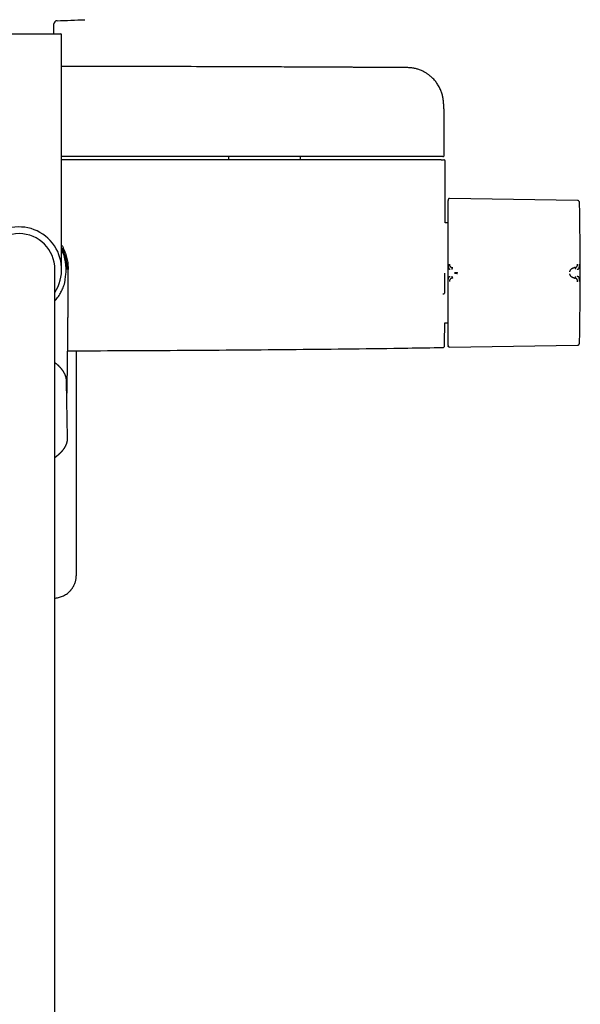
# Model space of a CAD drawing. Header units: millimetres. Extents: x 8 to 1764, y 12 to 2805.
# Tile 6 of 26: x 898 to 1069, y 1148 to 1449. Entities that reach past the tile are written whole.
import ezdxf

# ---------------------------------------------------------------- set-up
doc = ezdxf.new("R2010")
doc.units = ezdxf.units.MM

msp = doc.modelspace()

# ---------------------------------------------------------------- linework, layer by layer
at = {"color": 7, "linetype": 'Continuous', "lineweight": 30}
for p, q in [((908.07, 1444.36), (908.07, 1447.41)), ((884.72, 1444.36), (910.12, 1444.36)), ((910.42, 1372.36), (910.42, 1444.06)), ((1027.31, 1417.8), (1027.31, 1417.84)), ((1027.32, 1407.36), (1027.32, 1417.8)), ((961.42, 1406.86), (961.42, 1405.86)), ((983.42, 1405.86), (983.42, 1406.86)), ((1027.62, 1386.63), (1027.62, 1405.36)), ((1067.99, 1393.47), (1028.9, 1394.07)), ((1028.41, 1386.63), (1027.62, 1386.63)), ((1067.2, 1372.95), (1067.05, 1372.93)), ((908.37, 1313.4), (908.37, 1372.36)), ((911.69, 1370.69), (911.69, 1370.69)), ((912.05, 1372.36), (912.02, 1372.36)), ((1067.05, 1369.73), (1067.2, 1369.71)), ((1027.45, 1356.03), (1028.41, 1356.03)), ((1028.9, 1348.59), (1067.99, 1349.19)), ((914.92, 1278.89), (914.92, 1347.52)), ((912.24, 1320.9), (911.93, 1338)), ((908.37, 1314.87), (908.98, 1315.36)), ((909.02, 1315.39), (908.98, 1315.36)), ((908.37, 977.96), (908.37, 1313.4))]:
    msp.add_line(p, q, dxfattribs=at)
at = {"color": 7, "linetype": 'Continuous', "lineweight": 30, "flags": 128}
msp.add_lwpolyline([(1028.51, 1393.79), (1028.49, 1393.7), (1028.48, 1393.69)], dxfattribs=at)
at = {"color": 7, "linetype": 'Continuous', "lineweight": 30}
for centre, radius, start, end in [((909.07, 1447.41), 1, 91.5095, 180), ((897.42, 1889.51), 441.25, 271.5095, 272.6054), ((910.12, 1444.06), 0.3, 0, 90), ((1030.8, 1393.1), 2.39, 172.5439, 180), ((68.85, 1371.33), 1000, 358.78306, 1.21694), ((897.42, 1372.36), 13, 327.3846, 180), ((897.42, 1372.36), 10.95, 0, 180), ((897.42, 1372.36), 14.37, 353.3538, 25.2484), ((27.62, 1371.26), 1000, 358.72432, 358.82019)]:
    msp.add_arc(centre, radius, start, end, dxfattribs=at)
for points, knots in [([(1016.2, 1434.05), (1015.72, 1434.05), (1014.77, 1434.06), (1013.35, 1434.07), (1011.96, 1434.08), (1010.6, 1434.09), (1009.28, 1434.1), (1008.01, 1434.1), (1006.77, 1434.11), (1005.57, 1434.12), (1004.33, 1434.13), (1003.06, 1434.13), (1001.75, 1434.14), (1000.5, 1434.15), (999.29, 1434.15), (998.12, 1434.16), (997, 1434.16), (995.93, 1434.17), (994.9, 1434.18), (993.93, 1434.18), (992.99, 1434.19), (992.11, 1434.19), (991.32, 1434.19), (990.63, 1434.2), (990.03, 1434.2), (989.45, 1434.2), (988.87, 1434.21), (988.29, 1434.21), (986.96, 1434.22), (984.86, 1434.23), (981.99, 1434.24), (979.08, 1434.25), (976.13, 1434.26), (969.74, 1434.29), (959.91, 1434.33), (945.8, 1434.37), (930.86, 1434.4), (918.78, 1434.42), (911.97, 1434.42), (910.42, 1434.42)], [0, 0, 0, 0, 0.013593, 0.027071, 0.040241, 0.053078, 0.065596, 0.077578, 0.089252, 0.100617, 0.111673, 0.124433, 0.136755, 0.148639, 0.160086, 0.171096, 0.181667, 0.191802, 0.201499, 0.210758, 0.219579, 0.227963, 0.23591, 0.241846, 0.247513, 0.252964, 0.258409, 0.263868, 0.269341, 0.296191, 0.32337, 0.350878, 0.378715, 0.406789, 0.532167, 0.657546, 0.806806, 0.956067, 1, 1, 1, 1]), ([(1027.04, 1423.96), (1027.03, 1423.98), (1027.03, 1424.02), (1027.02, 1424.11), (1027, 1424.22), (1026.98, 1424.37), (1026.95, 1424.55), (1026.92, 1424.76), (1026.88, 1424.98), (1026.83, 1425.21), (1026.78, 1425.45), (1026.7, 1425.79), (1026.57, 1426.25), (1026.37, 1426.81), (1026.13, 1427.38), (1025.86, 1427.95), (1025.55, 1428.51), (1025.22, 1429.04), (1024.87, 1429.53), (1024.49, 1430.02), (1024.08, 1430.49), (1023.63, 1430.94), (1023.24, 1431.3), (1022.89, 1431.59), (1022.58, 1431.83), (1022.23, 1432.09), (1021.85, 1432.34), (1021.44, 1432.58), (1021.02, 1432.82), (1020.55, 1433.05), (1020.04, 1433.27), (1019.53, 1433.46), (1019.02, 1433.63), (1018.51, 1433.77), (1017.97, 1433.88), (1017.4, 1433.97), (1016.81, 1434.03), (1016.41, 1434.04), (1016.2, 1434.05)], [0, 0, 0, 0, 0.004492, 0.01023, 0.017387, 0.026047, 0.037583, 0.05109, 0.06547, 0.080028, 0.094779, 0.109712, 0.145623, 0.182542, 0.220853, 0.260157, 0.299574, 0.338083, 0.375682, 0.412371, 0.452372, 0.491215, 0.52889, 0.551143, 0.575553, 0.602269, 0.631289, 0.659665, 0.689936, 0.722097, 0.756144, 0.792074, 0.823451, 0.856133, 0.89012, 0.925419, 0.96204, 1, 1, 1, 1]), ([(1027.32, 1417.82), (1027.32, 1417.86), (1027.32, 1417.93), (1027.32, 1418.04), (1027.32, 1418.16), (1027.32, 1418.28), (1027.31, 1418.4), (1027.31, 1418.54), (1027.31, 1418.69), (1027.31, 1418.86), (1027.31, 1419.04), (1027.3, 1419.22), (1027.3, 1419.42), (1027.29, 1419.63), (1027.29, 1419.82), (1027.28, 1420), (1027.27, 1420.17), (1027.27, 1420.35), (1027.26, 1420.54), (1027.25, 1420.72), (1027.24, 1420.89), (1027.24, 1421.06), (1027.23, 1421.23), (1027.22, 1421.39), (1027.21, 1421.57), (1027.2, 1421.75), (1027.19, 1421.95), (1027.17, 1422.15), (1027.16, 1422.35), (1027.15, 1422.54), (1027.14, 1422.71), (1027.12, 1422.86), (1027.11, 1423.02), (1027.1, 1423.16), (1027.09, 1423.3), (1027.08, 1423.42), (1027.07, 1423.55), (1027.06, 1423.66), (1027.05, 1423.79), (1027.04, 1423.89), (1027.04, 1423.94), (1027.03, 1423.96)], [0, 0, 0, 0, 0.0149229, 0.0315345, 0.0498416, 0.0698499, 0.0914337, 0.1127616, 0.1445651, 0.1742766, 0.2018962, 0.2367002, 0.2713549, 0.3059411, 0.3401339, 0.3671207, 0.3947271, 0.4239366, 0.4545647, 0.4846595, 0.5131883, 0.5405898, 0.5666909, 0.5925103, 0.6212674, 0.6509183, 0.681838, 0.7146428, 0.7477839, 0.779604, 0.8042331, 0.8287846, 0.8529016, 0.8755819, 0.8967781, 0.917573, 0.9352979, 0.9535456, 0.9724943, 0.9931535, 1, 1, 1, 1]), ([(1026.09, 1406.86), (1019.23, 1406.86), (1005.5, 1406.86), (984.91, 1406.86), (964.33, 1406.86), (943.74, 1406.86), (925.77, 1406.86), (914.66, 1406.86), (910.42, 1406.86)], [0, 0, 0, 0, 0.177992, 0.355978, 0.53396, 0.711939, 0.889915, 1, 1, 1, 1]), ([(1026.36, 1405.86), (1019.48, 1405.86), (1005.73, 1405.86), (985.1, 1405.86), (964.47, 1405.86), (943.84, 1405.86), (925.82, 1405.86), (914.68, 1405.86), (910.42, 1405.86)], [0, 0, 0, 0, 0.17795, 0.355895, 0.533835, 0.711772, 0.889707, 1, 1, 1, 1]), ([(1026.58, 1406.86), (1026.58, 1406.86), (1026.58, 1406.86), (1026.58, 1406.86), (1026.58, 1406.86), (1026.58, 1406.86), (1026.58, 1406.86), (1026.58, 1406.86), (1026.57, 1406.86), (1026.56, 1406.86), (1026.54, 1406.86), (1026.49, 1406.86), (1026.43, 1406.86), (1026.36, 1406.86), (1026.27, 1406.86), (1026.18, 1406.86), (1026.12, 1406.86), (1026.09, 1406.86)], [0, 0, 0, 0, 0.000188, 0.00039, 0.000874, 0.002341, 0.007656, 0.053581, 0.090599, 0.148385, 0.251488, 0.376078, 0.501043, 0.625558, 0.750557, 0.875163, 1, 1, 1, 1]), ([(1026.36, 1405.86), (1026.39, 1405.86), (1026.45, 1405.86), (1026.55, 1405.86), (1026.64, 1405.86), (1026.72, 1405.86), (1026.79, 1405.86), (1026.83, 1405.86), (1026.86, 1405.86), (1026.87, 1405.86), (1026.87, 1405.86)], [0, 0, 0, 0, 0.1200812, 0.2404939, 0.3699193, 0.4999945, 0.6294195, 0.7594946, 0.8795822, 1, 1, 1, 1]), ([(1026.82, 1406.86), (1026.82, 1406.86), (1026.81, 1406.86), (1026.77, 1406.86), (1026.73, 1406.86), (1026.69, 1406.86), (1026.65, 1406.86), (1026.62, 1406.86), (1026.62, 1406.86), (1026.61, 1406.86), (1026.61, 1406.86), (1026.61, 1406.86), (1026.61, 1406.86), (1026.61, 1406.86), (1026.61, 1406.86), (1026.6, 1406.86), (1026.6, 1406.86), (1026.59, 1406.86), (1026.59, 1406.86), (1026.59, 1406.86), (1026.58, 1406.86), (1026.58, 1406.86), (1026.58, 1406.86), (1026.58, 1406.86)], [0, 0, 0, 0, 0.249978, 0.499999, 0.624977, 0.749999, 0.874998, 0.909977, 0.925385, 0.927403, 0.929422, 0.931441, 0.93346, 0.935479, 0.937499, 0.950367, 0.961791, 0.971771, 0.980305, 0.987396, 0.993042, 0.997243, 1, 1, 1, 1]), ([(1026.82, 1406.86), (1026.85, 1406.86), (1026.9, 1406.86), (1026.97, 1406.88), (1027.02, 1406.9), (1027.06, 1406.93), (1027.09, 1406.94), (1027.11, 1406.96), (1027.12, 1406.97), (1027.15, 1406.99), (1027.2, 1407.04), (1027.25, 1407.12), (1027.29, 1407.2), (1027.31, 1407.29), (1027.32, 1407.34), (1027.32, 1407.36)], [0, 0, 0, 0, 0.181141, 0.328447, 0.442424, 0.506447, 0.55276, 0.569811, 0.583402, 0.607782, 0.672636, 0.759711, 0.868557, 0.931306, 1, 1, 1, 1]), ([(1026.87, 1405.86), (1026.92, 1405.86), (1027, 1405.86), (1027.08, 1405.86), (1027.12, 1405.86), (1027.11, 1405.86), (1027.11, 1405.86)], [0, 0, 0, 0, 0.290033, 0.580036, 0.870021, 1, 1, 1, 1]), ([(1027.62, 1405.35), (1027.61, 1405.4), (1027.61, 1405.49), (1027.54, 1405.63), (1027.45, 1405.74), (1027.34, 1405.81), (1027.23, 1405.85), (1027.15, 1405.85), (1027.12, 1405.86)], [0, 0, 0, 0, 0.1760003, 0.3658829, 0.5621791, 0.7151817, 0.862227, 1, 1, 1, 1]), ([(1028.51, 1393.76), (1028.51, 1393.76), (1028.5, 1393.74), (1028.49, 1393.69), (1028.47, 1393.62), (1028.45, 1393.55), (1028.44, 1393.48), (1028.43, 1393.39), (1028.42, 1393.3), (1028.41, 1393.25), (1028.41, 1393.22)], [0, 0, 0, 0, 0.000044, 0.065113, 0.141235, 0.233623, 0.345055, 0.525537, 0.743754, 1, 1, 1, 1]), ([(1028.9, 1394.07), (1028.86, 1394.07), (1028.8, 1394.07), (1028.71, 1394.03), (1028.62, 1393.97), (1028.55, 1393.89), (1028.52, 1393.82), (1028.51, 1393.78)], [0, 0, 0, 0, 0.180173, 0.369594, 0.562929, 0.787408, 1, 1, 1, 1]), ([(1028.41, 1393.1), (1028.41, 1393.1), (1028.41, 1393.1), (1028.41, 1393.04), (1028.41, 1392.96), (1028.41, 1392.83), (1028.41, 1392.69), (1028.41, 1392.52), (1028.41, 1392.34), (1028.41, 1392.14), (1028.41, 1391.91), (1028.41, 1391.64), (1028.41, 1391.3), (1028.41, 1390.9), (1028.41, 1390.47), (1028.41, 1389.98), (1028.41, 1389.47), (1028.41, 1388.92), (1028.41, 1388.33), (1028.41, 1387.71), (1028.41, 1387.06), (1028.41, 1386.36), (1028.41, 1385.64), (1028.41, 1384.88), (1028.41, 1384.1), (1028.41, 1383.36), (1028.41, 1382.65), (1028.41, 1382), (1028.41, 1381.33), (1028.41, 1380.66), (1028.41, 1379.91), (1028.41, 1379.1), (1028.41, 1378.22), (1028.41, 1377.34), (1028.41, 1376.45), (1028.41, 1375.57), (1028.41, 1374.7), (1028.41, 1373.84), (1028.41, 1372.99), (1028.41, 1372.42), (1028.41, 1372.13)], [0, 0, 0, 0, 0.025584, 0.05117, 0.077404, 0.103828, 0.130677, 0.152041, 0.173419, 0.195242, 0.217142, 0.23906, 0.267512, 0.29597, 0.324782, 0.353689, 0.382787, 0.411491, 0.440267, 0.469148, 0.498049, 0.527491, 0.556939, 0.586301, 0.615625, 0.644825, 0.667655, 0.690501, 0.713078, 0.735595, 0.75813, 0.786264, 0.814404, 0.842056, 0.86955, 0.896665, 0.922944, 0.949025, 0.974507, 1, 1, 1, 1]), ([(1068.59, 1392.96), (1068.57, 1393.01), (1068.55, 1393.11), (1068.46, 1393.25), (1068.35, 1393.35), (1068.23, 1393.42), (1068.11, 1393.46), (1068.03, 1393.47), (1067.99, 1393.47)], [0, 0, 0, 0, 0.178564, 0.367716, 0.561633, 0.713087, 0.860093, 1, 1, 1, 1]), ([(1068.63, 1392.57), (1068.62, 1392.66), (1068.62, 1392.79), (1068.59, 1392.92), (1068.58, 1392.96)], [0, 0, 0, 0, 0.652402, 1, 1, 1, 1]), ([(910.42, 1379.83), (910.46, 1379.76), (910.65, 1379.45), (910.94, 1378.87), (911.28, 1378.1), (911.58, 1377.31), (911.84, 1376.51), (912.05, 1375.7), (912.21, 1374.87), (912.33, 1374.04), (912.4, 1373.2), (912.41, 1372.64), (912.42, 1372.36)], [0, 0, 0, 0, 0.032284, 0.139808, 0.247332, 0.354856, 0.46238, 0.569904, 0.677428, 0.784952, 0.892476, 1, 1, 1, 1]), ([(910.42, 1379), (910.42, 1378.98), (910.53, 1378.79), (910.7, 1378.41), (910.97, 1377.79), (911.23, 1377.09), (911.48, 1376.33), (911.66, 1375.61), (911.8, 1374.95), (911.89, 1374.34), (911.96, 1373.73), (912.01, 1373.07), (912.01, 1372.61), (912.02, 1372.36)], [0, 0, 0, 0, 0.006595, 0.094649, 0.183647, 0.300275, 0.416978, 0.533584, 0.622737, 0.711935, 0.801091, 0.89127, 1, 1, 1, 1]), ([(1028.51, 1373.94), (1028.51, 1373.85), (1028.51, 1373.66), (1028.52, 1373.45), (1028.53, 1373.32), (1028.54, 1373.26), (1028.54, 1373.18), (1028.56, 1373.08), (1028.57, 1372.99), (1028.59, 1372.9), (1028.61, 1372.83), (1028.63, 1372.77), (1028.65, 1372.72), (1028.68, 1372.67), (1028.71, 1372.6), (1028.8, 1372.51), (1028.94, 1372.44), (1029.06, 1372.43), (1029.13, 1372.42)], [0, 0, 0, 0, 0.125554, 0.251039, 0.290001, 0.310057, 0.344618, 0.393554, 0.456767, 0.493798, 0.534579, 0.576341, 0.60187, 0.627562, 0.693703, 0.759502, 0.875658, 1, 1, 1, 1]), ([(1028.9, 1373.97), (1028.9, 1373.93), (1028.9, 1373.84), (1028.91, 1373.72), (1028.93, 1373.61), (1028.96, 1373.52), (1028.99, 1373.45), (1029.03, 1373.38), (1029.07, 1373.31), (1029.13, 1373.24), (1029.2, 1373.17), (1029.27, 1373.12), (1029.35, 1373.07), (1029.43, 1373.02), (1029.5, 1372.99), (1029.55, 1372.97), (1029.58, 1372.96), (1029.61, 1372.95), (1029.65, 1372.94), (1029.69, 1372.93), (1029.74, 1372.92), (1029.78, 1372.91), (1029.82, 1372.9), (1029.85, 1372.9), (1029.86, 1372.9), (1029.87, 1372.9), (1029.87, 1372.89), (1029.87, 1372.89), (1029.87, 1372.89), (1029.87, 1372.89), (1029.87, 1372.89), (1029.87, 1372.89)], [0, 0, 0, 0, 0.069381, 0.134474, 0.194647, 0.249723, 0.286616, 0.328877, 0.376647, 0.440744, 0.499958, 0.554703, 0.614664, 0.6798, 0.750013, 0.76892, 0.790509, 0.814753, 0.841618, 0.871065, 0.903043, 0.937492, 0.964713, 0.984146, 0.995886, 0.998893, 0.999683, 0.9999, 0.999964, 0.999986, 1, 1, 1, 1]), ([(1029.87, 1372.89), (1029.86, 1372.89), (1029.82, 1372.88), (1029.77, 1372.84), (1029.73, 1372.79), (1029.69, 1372.72), (1029.66, 1372.64), (1029.62, 1372.52), (1029.61, 1372.43), (1029.6, 1372.37)], [0, 0, 0, 0, 0.1117, 0.224353, 0.342772, 0.468177, 0.599425, 0.734033, 1, 1, 1, 1]), ([(1065.64, 1371.62), (1065.65, 1371.66), (1065.67, 1371.75), (1065.7, 1371.88), (1065.75, 1372), (1065.81, 1372.11), (1065.86, 1372.2), (1065.9, 1372.27), (1065.95, 1372.34), (1066.01, 1372.4), (1066.06, 1372.47), (1066.13, 1372.53), (1066.2, 1372.59), (1066.29, 1372.66), (1066.36, 1372.71), (1066.42, 1372.74), (1066.45, 1372.75), (1066.48, 1372.77), (1066.51, 1372.78), (1066.54, 1372.8), (1066.57, 1372.81), (1066.64, 1372.84), (1066.73, 1372.87), (1066.84, 1372.9), (1066.92, 1372.92), (1066.98, 1372.92), (1067.01, 1372.93), (1067.03, 1372.93), (1067.04, 1372.93), (1067.05, 1372.93), (1067.05, 1372.93), (1067.05, 1372.93), (1067.05, 1372.93)], [0, 0, 0, 0, 0.0513729, 0.1056652, 0.1631022, 0.2238276, 0.2600471, 0.2973724, 0.3358052, 0.3753432, 0.4159812, 0.457712, 0.5005272, 0.5579595, 0.6251507, 0.6415529, 0.6584298, 0.675777, 0.6935901, 0.7118644, 0.7305947, 0.7497758, 0.8265384, 0.8887841, 0.9369303, 0.9640116, 0.9834945, 0.9954714, 0.9986645, 0.9995643, 0.9998401, 1, 1, 1, 1]), ([(1067.2, 1372.95), (1067.22, 1372.95), (1067.27, 1372.95), (1067.33, 1372.96), (1067.38, 1372.98), (1067.43, 1372.99), (1067.47, 1373), (1067.5, 1373.02), (1067.56, 1373.04), (1067.64, 1373.08), (1067.73, 1373.15), (1067.81, 1373.21), (1067.86, 1373.29), (1067.9, 1373.36), (1067.92, 1373.42), (1067.94, 1373.46), (1067.95, 1373.52), (1067.96, 1373.58), (1067.98, 1373.67), (1067.99, 1373.78), (1067.99, 1373.9), (1067.99, 1373.98), (1067.99, 1374.03)], [0, 0, 0, 0, 0.050045, 0.095553, 0.136383, 0.17242, 0.203582, 0.229806, 0.251048, 0.341132, 0.424232, 0.500467, 0.559068, 0.620038, 0.651467, 0.683568, 0.716366, 0.749871, 0.805208, 0.865749, 0.930959, 1, 1, 1, 1]), ([(1067.46, 1372.43), (1067.46, 1372.49), (1067.44, 1372.61), (1067.39, 1372.74), (1067.34, 1372.84), (1067.3, 1372.89), (1067.25, 1372.93), (1067.22, 1372.94), (1067.2, 1372.95)], [0, 0, 0, 0, 0.2667478, 0.5326935, 0.6581531, 0.7763921, 0.8886794, 1, 1, 1, 1]), ([(1067.88, 1372.46), (1067.89, 1372.46), (1067.91, 1372.47), (1067.95, 1372.47), (1068.02, 1372.48), (1068.11, 1372.49), (1068.21, 1372.51), (1068.3, 1372.55), (1068.38, 1372.6), (1068.45, 1372.66), (1068.5, 1372.78), (1068.54, 1372.94), (1068.57, 1373.16), (1068.58, 1373.41), (1068.58, 1373.68), (1068.59, 1373.87), (1068.59, 1373.97)], [0, 0, 0, 0, 0.007539, 0.032602, 0.07418, 0.124929, 0.188679, 0.265565, 0.331914, 0.405634, 0.486045, 0.573984, 0.669568, 0.772326, 0.882537, 1, 1, 1, 1]), ([(911.14, 1367.5), (911.18, 1367.63), (911.27, 1367.89), (911.36, 1368.29), (911.43, 1368.7), (911.51, 1369.23), (911.6, 1369.9), (911.66, 1370.43), (911.69, 1370.69)], [0, 0, 0, 0, 0.125949, 0.251972, 0.37938, 0.506805, 0.753694, 1, 1, 1, 1]), ([(912.02, 1372.36), (912.02, 1372.36), (912.02, 1372.36), (912.04, 1372.36), (912.05, 1372.36), (912.05, 1372.36)], [0, 0, 0, 0, 0.123427, 0.617161, 1, 1, 1, 1]), ([(912.03, 1332.81), (912.03, 1332.9), (912.04, 1333.51), (912.06, 1334.63), (912.09, 1336.15), (912.12, 1337.65), (912.14, 1339.11), (912.17, 1340.53), (912.19, 1341.91), (912.21, 1343.25), (912.22, 1344.54), (912.24, 1345.78), (912.26, 1346.98), (912.27, 1348.14), (912.28, 1349.25), (912.3, 1350.32), (912.31, 1351.34), (912.32, 1352.32), (912.33, 1353.26), (912.34, 1354.17), (912.34, 1355.07), (912.35, 1355.94), (912.36, 1356.76), (912.36, 1357.53), (912.37, 1358.22), (912.37, 1358.85), (912.38, 1359.43), (912.38, 1360), (912.38, 1360.59), (912.39, 1361.17), (912.39, 1361.77), (912.39, 1362.73), (912.4, 1364.08), (912.41, 1365.76), (912.41, 1367.42), (912.42, 1369.05), (912.42, 1370.7), (912.42, 1371.8), (912.42, 1372.36)], [0, 0, 0, 0, 0.006678, 0.046344, 0.084927, 0.122428, 0.159577, 0.195598, 0.230492, 0.264259, 0.296897, 0.328408, 0.358791, 0.388047, 0.416174, 0.443175, 0.469047, 0.493792, 0.517409, 0.539898, 0.563334, 0.585405, 0.606112, 0.625454, 0.643432, 0.658591, 0.673007, 0.687559, 0.702283, 0.717179, 0.732246, 0.747484, 0.790276, 0.834365, 0.874827, 0.916131, 0.95786, 1, 1, 1, 1]), ([(1027.37, 1371.26), (1027.37, 1371.09), (1027.37, 1370.76), (1027.37, 1370.35), (1027.37, 1370.04), (1027.37, 1369.83), (1027.37, 1369.63), (1027.37, 1369.4), (1027.37, 1369.13), (1027.37, 1368.78), (1027.37, 1368.53), (1027.37, 1368.39), (1027.37, 1368.35), (1027.37, 1368.3), (1027.37, 1368.26), (1027.37, 1368.22), (1027.37, 1368.18), (1027.37, 1368.14), (1027.37, 1368.09), (1027.37, 1368.01), (1027.37, 1367.89), (1027.37, 1367.72), (1027.37, 1367.52), (1027.37, 1367.34), (1027.37, 1367.18), (1027.37, 1367.05), (1027.37, 1366.9), (1027.37, 1366.75), (1027.37, 1366.39), (1027.37, 1365.83), (1027.37, 1365.32), (1027.37, 1365.07)], [0, 0, 0, 0, 0.07892, 0.161326, 0.194658, 0.228534, 0.262953, 0.28692, 0.338787, 0.396716, 0.452711, 0.45929, 0.465928, 0.472625, 0.479381, 0.486196, 0.493071, 0.500005, 0.50462, 0.517473, 0.537442, 0.564528, 0.598732, 0.632208, 0.653198, 0.675436, 0.698924, 0.723659, 0.749644, 0.874827, 1, 1, 1, 1]), ([(1028.41, 1372.13), (1028.41, 1371.81), (1028.41, 1371.27), (1028.41, 1370.73), (1028.41, 1370.53)], [0, 0, 0, 0, 0.612782, 1, 1, 1, 1]), ([(1028.41, 1370.53), (1028.41, 1370.24), (1028.41, 1369.66), (1028.41, 1368.79), (1028.41, 1367.92), (1028.41, 1367.03), (1028.41, 1366.21), (1028.41, 1365.45), (1028.41, 1364.76), (1028.41, 1364.06), (1028.41, 1363.37), (1028.41, 1362.62), (1028.41, 1361.82), (1028.41, 1360.96), (1028.41, 1360.13), (1028.41, 1359.3), (1028.41, 1358.51), (1028.41, 1357.74), (1028.41, 1357), (1028.41, 1356.29), (1028.41, 1355.6), (1028.41, 1354.94), (1028.41, 1354.31), (1028.41, 1353.72), (1028.41, 1353.16), (1028.41, 1352.68), (1028.41, 1352.27), (1028.41, 1351.91), (1028.41, 1351.58), (1028.41, 1351.28), (1028.41, 1350.98), (1028.41, 1350.68), (1028.41, 1350.41), (1028.41, 1350.17), (1028.41, 1349.97), (1028.41, 1349.82), (1028.41, 1349.7), (1028.41, 1349.62), (1028.41, 1349.57), (1028.41, 1349.56), (1028.41, 1349.56)], [0, 0, 0, 0, 0.025952, 0.051905, 0.078484, 0.105246, 0.132415, 0.154017, 0.175632, 0.197665, 0.219769, 0.241891, 0.270552, 0.29922, 0.328199, 0.35726, 0.386479, 0.415276, 0.444127, 0.473038, 0.50197, 0.53138, 0.560795, 0.590076, 0.619305, 0.648378, 0.671087, 0.693811, 0.71623, 0.738581, 0.760951, 0.788826, 0.816706, 0.844065, 0.871258, 0.898052, 0.924, 0.949742, 0.974865, 1, 1, 1, 1]), ([(1028.51, 1368.72), (1028.51, 1368.81), (1028.51, 1368.99), (1028.53, 1369.26), (1028.55, 1369.51), (1028.6, 1369.75), (1028.66, 1369.92), (1028.72, 1370.04), (1028.8, 1370.14), (1028.94, 1370.21), (1029.07, 1370.23), (1029.13, 1370.24)], [0, 0, 0, 0, 0.12498, 0.249974, 0.375129, 0.4995, 0.626711, 0.691987, 0.75435, 0.875912, 1, 1, 1, 1]), ([(1029.87, 1369.77), (1029.87, 1369.77), (1029.87, 1369.77), (1029.86, 1369.76), (1029.85, 1369.76), (1029.82, 1369.76), (1029.78, 1369.75), (1029.75, 1369.75), (1029.71, 1369.74), (1029.67, 1369.73), (1029.63, 1369.72), (1029.58, 1369.7), (1029.52, 1369.68), (1029.45, 1369.65), (1029.38, 1369.61), (1029.31, 1369.57), (1029.26, 1369.53), (1029.19, 1369.48), (1029.12, 1369.41), (1029.06, 1369.33), (1029, 1369.24), (1028.96, 1369.15), (1028.93, 1369.05), (1028.91, 1368.94), (1028.9, 1368.82), (1028.9, 1368.73), (1028.9, 1368.69)], [0, 0, 0, 0, 0.000491, 0.00471, 0.016802, 0.036352, 0.063454, 0.085778, 0.111551, 0.140816, 0.173613, 0.20998, 0.249951, 0.306472, 0.35978, 0.409814, 0.456539, 0.499944, 0.569692, 0.634786, 0.695347, 0.751725, 0.809512, 0.868825, 0.931233, 1, 1, 1, 1]), ([(1029.6, 1370.29), (1029.61, 1370.23), (1029.62, 1370.14), (1029.66, 1370.02), (1029.69, 1369.94), (1029.73, 1369.87), (1029.77, 1369.82), (1029.82, 1369.78), (1029.86, 1369.77), (1029.87, 1369.77)], [0, 0, 0, 0, 0.265969, 0.400576, 0.531824, 0.657229, 0.775647, 0.8883, 1, 1, 1, 1]), ([(1030.45, 1371.41), (1030.52, 1371.42), (1030.66, 1371.44), (1030.85, 1371.45), (1031.01, 1371.46), (1031.13, 1371.46), (1031.26, 1371.47), (1031.34, 1371.48), (1031.38, 1371.49)], [0, 0, 0, 0, 0.265292, 0.517949, 0.64034, 0.760779, 0.880223, 1, 1, 1, 1]), ([(1030.46, 1371.22), (1030.53, 1371.21), (1030.66, 1371.2), (1030.85, 1371.19), (1031.01, 1371.18), (1031.13, 1371.18), (1031.26, 1371.17), (1031.34, 1371.17), (1031.38, 1371.17)], [0, 0, 0, 0, 0.265092, 0.51727, 0.63961, 0.760215, 0.879977, 1, 1, 1, 1]), ([(1067.05, 1369.73), (1067.05, 1369.73), (1067.05, 1369.73), (1067.04, 1369.73), (1067.03, 1369.73), (1067.01, 1369.73), (1066.98, 1369.74), (1066.94, 1369.74), (1066.89, 1369.75), (1066.85, 1369.76), (1066.79, 1369.77), (1066.74, 1369.79), (1066.67, 1369.81), (1066.6, 1369.83), (1066.53, 1369.86), (1066.46, 1369.9), (1066.4, 1369.93), (1066.34, 1369.97), (1066.29, 1370), (1066.24, 1370.04), (1066.15, 1370.11), (1066.04, 1370.21), (1065.92, 1370.36), (1065.82, 1370.51), (1065.75, 1370.65), (1065.7, 1370.78), (1065.67, 1370.91), (1065.65, 1371), (1065.64, 1371.04)], [0, 0, 0, 0, 0.000168, 0.001366, 0.004586, 0.016604, 0.036112, 0.063203, 0.085536, 0.111339, 0.140658, 0.173547, 0.210058, 0.250245, 0.293157, 0.333715, 0.371864, 0.407554, 0.440746, 0.471406, 0.499508, 0.598574, 0.690499, 0.775233, 0.835887, 0.893463, 0.948098, 1, 1, 1, 1]), ([(1067.2, 1369.71), (1067.22, 1369.72), (1067.25, 1369.73), (1067.3, 1369.77), (1067.34, 1369.82), (1067.39, 1369.92), (1067.44, 1370.06), (1067.46, 1370.17), (1067.46, 1370.23)], [0, 0, 0, 0, 0.1113206, 0.2236078, 0.3418469, 0.4673065, 0.7332522, 1, 1, 1, 1]), ([(1067.99, 1368.63), (1067.99, 1368.68), (1067.99, 1368.76), (1067.99, 1368.87), (1067.98, 1368.96), (1067.97, 1369.03), (1067.96, 1369.11), (1067.94, 1369.2), (1067.9, 1369.29), (1067.86, 1369.37), (1067.82, 1369.43), (1067.78, 1369.47), (1067.75, 1369.5), (1067.71, 1369.53), (1067.67, 1369.56), (1067.63, 1369.59), (1067.58, 1369.61), (1067.52, 1369.64), (1067.45, 1369.66), (1067.34, 1369.7), (1067.25, 1369.71), (1067.2, 1369.71)], [0, 0, 0, 0, 0.06903, 0.134235, 0.175164, 0.213842, 0.250153, 0.316409, 0.379903, 0.440877, 0.499493, 0.531343, 0.56443, 0.598777, 0.634403, 0.671316, 0.709518, 0.749005, 0.806292, 0.890329, 1, 1, 1, 1]), ([(1068.59, 1368.69), (1068.59, 1368.79), (1068.58, 1368.98), (1068.58, 1369.26), (1068.57, 1369.51), (1068.54, 1369.72), (1068.5, 1369.88), (1068.45, 1370), (1068.38, 1370.06), (1068.28, 1370.12), (1068.17, 1370.16), (1068.03, 1370.18), (1067.95, 1370.19), (1067.9, 1370.2), (1067.89, 1370.2), (1067.89, 1370.2), (1067.88, 1370.2)], [0, 0, 0, 0, 0.117772, 0.228252, 0.33124, 0.427014, 0.515099, 0.595624, 0.669421, 0.735797, 0.846044, 0.926768, 0.978141, 0.992758, 0.997301, 1, 1, 1, 1]), ([(908.37, 1362.77), (908.39, 1362.8), (908.6, 1363.02), (908.95, 1363.46), (909.42, 1364.1), (909.84, 1364.76), (910.23, 1365.42), (910.57, 1366.1), (910.88, 1366.79), (911.05, 1367.26), (911.14, 1367.5)], [0, 0, 0, 0, 0.020609, 0.164074, 0.307649, 0.451117, 0.588247, 0.725561, 0.862873, 1, 1, 1, 1]), ([(1026.86, 1364.93), (1026.89, 1364.93), (1026.95, 1364.93), (1027.05, 1364.94), (1027.14, 1364.95), (1027.22, 1364.97), (1027.29, 1364.99), (1027.33, 1365.02), (1027.36, 1365.04), (1027.37, 1365.06), (1027.37, 1365.07)], [0, 0, 0, 0, 0.116917, 0.240494, 0.36895, 0.499991, 0.631034, 0.759493, 0.883077, 1, 1, 1, 1]), ([(1027.41, 1350.67), (1027.41, 1351.35), (1027.42, 1352.73), (1027.44, 1354.52), (1027.45, 1355.63), (1027.45, 1356.03)], [0, 0, 0, 0, 0.379214, 0.774617, 1, 1, 1, 1]), ([(912.26, 1347.52), (912.75, 1347.52), (918.93, 1347.52), (930.8, 1347.57), (947.89, 1347.65), (964.97, 1347.77), (982.05, 1347.92), (999.13, 1348.11), (1014.06, 1348.3), (1023.31, 1348.45), (1026.86, 1348.5)], [0, 0, 0, 0, 0.012732, 0.161786, 0.310839, 0.459891, 0.608943, 0.757992, 0.90704, 1, 1, 1, 1]), ([(1026.86, 1348.49), (1026.9, 1348.49), (1026.97, 1348.5), (1027.07, 1348.53), (1027.14, 1348.57), (1027.19, 1348.61), (1027.25, 1348.67), (1027.31, 1348.75), (1027.36, 1348.86), (1027.37, 1348.95), (1027.37, 1349)], [0, 0, 0, 0, 0.149255, 0.276807, 0.376528, 0.450409, 0.545426, 0.672084, 0.826305, 1, 1, 1, 1]), ([(1028.42, 1349.39), (1028.42, 1349.3), (1028.43, 1349.18), (1028.47, 1349.07), (1028.47, 1349.03)], [0, 0, 0, 0, 0.696182, 1, 1, 1, 1]), ([(1028.42, 1349.39), (1028.42, 1349.33), (1028.43, 1349.15), (1028.48, 1348.99), (1028.51, 1348.87)], [0, 0, 0, 0, 0.331915, 1, 1, 1, 1]), ([(1028.9, 1348.59), (1028.85, 1348.59), (1028.77, 1348.6), (1028.65, 1348.66), (1028.56, 1348.75), (1028.52, 1348.83), (1028.51, 1348.87)], [0, 0, 0, 0, 0.24332, 0.5, 0.75668, 1, 1, 1, 1]), ([(1067.99, 1349.19), (1068.03, 1349.19), (1068.09, 1349.2), (1068.19, 1349.23), (1068.29, 1349.27), (1068.38, 1349.33), (1068.46, 1349.41), (1068.52, 1349.5), (1068.56, 1349.59), (1068.58, 1349.66), (1068.59, 1349.69)], [0, 0, 0, 0, 0.118902, 0.243125, 0.370651, 0.500078, 0.629394, 0.756692, 0.880862, 1, 1, 1, 1]), ([(1068.58, 1349.69), (1068.59, 1349.73), (1068.62, 1349.86), (1068.62, 1350), (1068.63, 1350.09)], [0, 0, 0, 0, 0.305163, 1, 1, 1, 1]), ([(911.93, 1338.01), (911.93, 1338.05), (911.93, 1338.13), (911.93, 1338.24), (911.92, 1338.33), (911.92, 1338.41), (911.91, 1338.46), (911.91, 1338.51), (911.9, 1338.57), (911.89, 1338.65), (911.88, 1338.74), (911.87, 1338.83), (911.86, 1338.9), (911.85, 1338.97), (911.84, 1339.02), (911.83, 1339.08), (911.81, 1339.14), (911.79, 1339.24), (911.76, 1339.38), (911.71, 1339.56), (911.65, 1339.74), (911.59, 1339.92), (911.52, 1340.09), (911.45, 1340.27), (911.37, 1340.44), (911.3, 1340.58), (911.23, 1340.71), (911.18, 1340.8), (911.12, 1340.91), (911.06, 1341.01), (910.99, 1341.12), (910.93, 1341.22), (910.88, 1341.3), (910.83, 1341.37), (910.79, 1341.43), (910.75, 1341.49), (910.7, 1341.55), (910.64, 1341.63), (910.58, 1341.72), (910.5, 1341.82), (910.42, 1341.92), (910.33, 1342.02), (910.24, 1342.13), (910.13, 1342.25), (910.03, 1342.37), (909.92, 1342.48), (909.81, 1342.6), (909.71, 1342.7), (909.63, 1342.77), (909.57, 1342.83), (909.52, 1342.88), (909.47, 1342.93), (909.42, 1342.97), (909.37, 1343.02), (909.31, 1343.07), (909.24, 1343.13), (909.16, 1343.21), (909.07, 1343.29), (908.96, 1343.38), (908.85, 1343.47), (908.74, 1343.56), (908.62, 1343.66), (908.51, 1343.74), (908.43, 1343.81), (908.38, 1343.84), (908.37, 1343.85)], [0, 0, 0, 0, 0.013737, 0.026761, 0.037631, 0.046345, 0.052907, 0.058466, 0.064664, 0.077723, 0.092805, 0.10682, 0.117472, 0.126368, 0.134276, 0.142874, 0.152221, 0.162317, 0.1919, 0.220958, 0.249566, 0.279011, 0.308559, 0.337351, 0.366113, 0.395398, 0.411615, 0.428634, 0.446454, 0.465075, 0.484179, 0.501558, 0.515467, 0.527613, 0.537994, 0.547804, 0.559191, 0.572198, 0.589575, 0.607759, 0.625979, 0.644237, 0.666019, 0.687863, 0.709771, 0.731744, 0.753781, 0.775058, 0.787691, 0.798918, 0.80874, 0.817157, 0.824659, 0.833494, 0.844105, 0.856489, 0.870289, 0.887309, 0.904907, 0.923082, 0.941833, 0.961161, 0.979955, 0.992717, 1, 1, 1, 1]), ([(909, 1315.37), (909.02, 1315.39), (909.07, 1315.42), (909.14, 1315.48), (909.22, 1315.55), (909.31, 1315.62), (909.41, 1315.7), (909.51, 1315.79), (909.61, 1315.88), (909.71, 1315.97), (909.8, 1316.05), (909.87, 1316.12), (909.94, 1316.18), (909.98, 1316.23), (910.02, 1316.26), (910.05, 1316.29), (910.09, 1316.33), (910.14, 1316.38), (910.19, 1316.44), (910.26, 1316.5), (910.33, 1316.57), (910.4, 1316.65), (910.46, 1316.72), (910.52, 1316.78), (910.57, 1316.85), (910.63, 1316.91), (910.7, 1317), (910.79, 1317.1), (910.88, 1317.21), (910.97, 1317.33), (911.05, 1317.45), (911.14, 1317.57), (911.22, 1317.69), (911.31, 1317.82), (911.38, 1317.93), (911.43, 1318.03), (911.47, 1318.1), (911.51, 1318.16), (911.54, 1318.22), (911.57, 1318.28), (911.6, 1318.33), (911.64, 1318.4), (911.68, 1318.48), (911.72, 1318.57), (911.76, 1318.66), (911.8, 1318.74), (911.83, 1318.82), (911.87, 1318.92), (911.91, 1319.03), (911.96, 1319.15), (912, 1319.28), (912.04, 1319.4), (912.07, 1319.5), (912.09, 1319.59), (912.11, 1319.67), (912.13, 1319.75), (912.15, 1319.84), (912.16, 1319.92), (912.18, 1320), (912.19, 1320.07), (912.2, 1320.13), (912.21, 1320.2), (912.22, 1320.27), (912.23, 1320.37), (912.23, 1320.47), (912.24, 1320.6), (912.24, 1320.74), (912.24, 1320.84), (912.24, 1320.89)], [0, 0, 0, 0, 0.009511, 0.020713, 0.033604, 0.048182, 0.064442, 0.082378, 0.101667, 0.12126, 0.138435, 0.153201, 0.165566, 0.175539, 0.1812, 0.186774, 0.194249, 0.203661, 0.215005, 0.228275, 0.241814, 0.258352, 0.272492, 0.284241, 0.293606, 0.307328, 0.323808, 0.343034, 0.364982, 0.387364, 0.408423, 0.431554, 0.453196, 0.475974, 0.500443, 0.513678, 0.52616, 0.537611, 0.548036, 0.557463, 0.567431, 0.578836, 0.593036, 0.608936, 0.624426, 0.63817, 0.650178, 0.665872, 0.684133, 0.705716, 0.72799, 0.748254, 0.766571, 0.779053, 0.792445, 0.806743, 0.821941, 0.836734, 0.849774, 0.861343, 0.871553, 0.882318, 0.896782, 0.913032, 0.931359, 0.952159, 0.975426, 1, 1, 1, 1]), ([(908.37, 1271.91), (908.51, 1271.92), (908.88, 1271.95), (909.46, 1272.05), (910.09, 1272.23), (910.72, 1272.47), (911.33, 1272.77), (911.91, 1273.13), (912.46, 1273.55), (912.84, 1273.91), (913.08, 1274.16), (913.19, 1274.29), (913.3, 1274.42), (913.41, 1274.56), (913.53, 1274.7), (913.64, 1274.85), (913.81, 1275.1), (914.04, 1275.48), (914.28, 1275.95), (914.47, 1276.41), (914.62, 1276.86), (914.75, 1277.33), (914.84, 1277.83), (914.91, 1278.35), (914.91, 1278.71), (914.92, 1278.89)], [0, 0, 0, 0, 0.041698, 0.103592, 0.166224, 0.229599, 0.293719, 0.35859, 0.424213, 0.490593, 0.506365, 0.522521, 0.53906, 0.555984, 0.57329, 0.590981, 0.609056, 0.660729, 0.715304, 0.758587, 0.803536, 0.850152, 0.898435, 0.948384, 1, 1, 1, 1])]:
    msp.add_open_spline(points, degree=3, knots=knots, dxfattribs=at)

doc.saveas('drawing.dxf')
